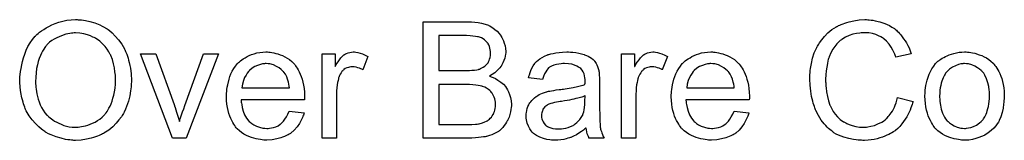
# Model space of a CAD drawing. Extents: x -1.7 to 9, y -2.8 to 5.2.
# Tile 196 of 227: x 6.2764 to 6.9509, y 2.2984 to 2.3813. Entities that reach past the tile are written whole.
import ezdxf

# ---------------------------------------------------------------- set-up
doc = ezdxf.new("R2010")
doc.units = 0
doc.layers.add('qfn32-50-23-b_document', color=1, linetype='CONTINUOUS')

msp = doc.modelspace()

# ---------------------------------------------------------------- linework, layer by layer
at = {"layer": 'qfn32-50-23-b_document', "color": 1}
for points in [[(6.316528, 2.381144), (6.317569, 2.381144), (6.31861, 2.381028), (6.319999, 2.380797), (6.321387, 2.380566), (6.324395, 2.379987), (6.327866, 2.379061), (6.331222, 2.377673), (6.332957, 2.376863), (6.334693, 2.375938), (6.334808, 2.375822), (6.33504, 2.375706), (6.335503, 2.375359), (6.336197, 2.375012), (6.336891, 2.374434), (6.337817, 2.373739), (6.339783, 2.372119), (6.341866, 2.370037), (6.34418, 2.367492), (6.346378, 2.364483), (6.34823, 2.361128), (6.34823, 2.361012), (6.348461, 2.360665), (6.348692, 2.360202), (6.348924, 2.359508), (6.349387, 2.358583), (6.349734, 2.357541), (6.350197, 2.356269), (6.350659, 2.35488), (6.351006, 2.353376), (6.351469, 2.351756), (6.351932, 2.349905), (6.352279, 2.348054), (6.352742, 2.344004), (6.352973, 2.339608), (6.352973, 2.339492), (6.352973, 2.339029), (6.352973, 2.338451), (6.352858, 2.337525), (6.352858, 2.336484), (6.352742, 2.335211), (6.352511, 2.333823), (6.352395, 2.332319), (6.351816, 2.328963), (6.350891, 2.325261), (6.349618, 2.321559), (6.348924, 2.319707), (6.347998, 2.317856), (6.347998, 2.31774), (6.347767, 2.317393), (6.347535, 2.316931), (6.347073, 2.316236), (6.34661, 2.315427), (6.346031, 2.314617), (6.344412, 2.312418), (6.342445, 2.310104), (6.340131, 2.307675), (6.337354, 2.305361), (6.334114, 2.303278), (6.333998, 2.303278), (6.333767, 2.303047), (6.333189, 2.302815), (6.332494, 2.302468), (6.331685, 2.302121), (6.330759, 2.301774), (6.329602, 2.301311), (6.328329, 2.300848), (6.326941, 2.300385), (6.325437, 2.299923), (6.322081, 2.299229), (6.318495, 2.29865), (6.314677, 2.298419), (6.31352, 2.298419), (6.312825, 2.298534), (6.311784, 2.298534), (6.310627, 2.298766), (6.309354, 2.298881), (6.30785, 2.299113), (6.304726, 2.299807), (6.301371, 2.300733), (6.2979, 2.302121), (6.296165, 2.302931), (6.294429, 2.303856), (6.294313, 2.303972), (6.294082, 2.304088), (6.293619, 2.304435), (6.292925, 2.304898), (6.292231, 2.305361), (6.291421, 2.306055), (6.289454, 2.30779), (6.287256, 2.309873), (6.284942, 2.312418), (6.282859, 2.315311), (6.280892, 2.318666), (6.280892, 2.318782), (6.280661, 2.319129), (6.280429, 2.319592), (6.280198, 2.320286), (6.279851, 2.321211), (6.279504, 2.322253), (6.279041, 2.32341), (6.278694, 2.324682), (6.278231, 2.326187), (6.277768, 2.327691), (6.277074, 2.331162), (6.276611, 2.334748), (6.27638, 2.338682), (6.27638, 2.338798), (6.27638, 2.338914), (6.27638, 2.339608), (6.276496, 2.340649), (6.276496, 2.342037), (6.276727, 2.343657), (6.276958, 2.345624), (6.277306, 2.347823), (6.277768, 2.350137), (6.278231, 2.352566), (6.278925, 2.355112), (6.279851, 2.357657), (6.280892, 2.360318), (6.282049, 2.362863), (6.283553, 2.365409), (6.285173, 2.367723), (6.287024, 2.369921), (6.28714, 2.370037), (6.287487, 2.370384), (6.288181, 2.370963), (6.288991, 2.371657), (6.290033, 2.372582), (6.291305, 2.373508), (6.292809, 2.374549), (6.294545, 2.37559), (6.296396, 2.376632), (6.298479, 2.377673), (6.300793, 2.378599), (6.303222, 2.379524), (6.305883, 2.380218), (6.30866, 2.380797), (6.311553, 2.381144), (6.314677, 2.38126), (6.315718, 2.38126), (6.316528, 2.381144)], [(6.85731, 2.381144), (6.858351, 2.381028), (6.859624, 2.380913), (6.860896, 2.380797), (6.8624, 2.38045), (6.865524, 2.379756), (6.868995, 2.378715), (6.870731, 2.37802), (6.872351, 2.37721), (6.87397, 2.376169), (6.87559, 2.375128), (6.875706, 2.375012), (6.875937, 2.374896), (6.8764, 2.374549), (6.876979, 2.373971), (6.877557, 2.373392), (6.878367, 2.372582), (6.879177, 2.371657), (6.880102, 2.370731), (6.881028, 2.369574), (6.881954, 2.368186), (6.882995, 2.366797), (6.883921, 2.365293), (6.88473, 2.363558), (6.885656, 2.361822), (6.88635, 2.359971), (6.887044, 2.357889), (6.876632, 2.355459), (6.876632, 2.355575), (6.876516, 2.355806), (6.876284, 2.356269), (6.876053, 2.356847), (6.875822, 2.357541), (6.875475, 2.358467), (6.874549, 2.360318), (6.873392, 2.362401), (6.872003, 2.364483), (6.870268, 2.36645), (6.868417, 2.368186), (6.868185, 2.368417), (6.867491, 2.36888), (6.866334, 2.369459), (6.86483, 2.370268), (6.862863, 2.370963), (6.860665, 2.371657), (6.858004, 2.37212), (6.855111, 2.372235), (6.854186, 2.372235), (6.853607, 2.37212), (6.852797, 2.37212), (6.851872, 2.372004), (6.849673, 2.371657), (6.847244, 2.371194), (6.844698, 2.370384), (6.842037, 2.369227), (6.839608, 2.367723), (6.839492, 2.367723), (6.839376, 2.367492), (6.838566, 2.366913), (6.837525, 2.365988), (6.836252, 2.364599), (6.834748, 2.362864), (6.83336, 2.360897), (6.832087, 2.358467), (6.83093, 2.355806), (6.83093, 2.35569), (6.830814, 2.355459), (6.830699, 2.355112), (6.830583, 2.354533), (6.830351, 2.353839), (6.83012, 2.353029), (6.829773, 2.351062), (6.82931, 2.348748), (6.828847, 2.346203), (6.828616, 2.343426), (6.8285, 2.340418), (6.8285, 2.340302), (6.8285, 2.339955), (6.8285, 2.339376), (6.8285, 2.338682), (6.828616, 2.337872), (6.828616, 2.336831), (6.828732, 2.335674), (6.828847, 2.334401), (6.829194, 2.331625), (6.829773, 2.328616), (6.830467, 2.325608), (6.831393, 2.3226), (6.831393, 2.322484), (6.831508, 2.322253), (6.83174, 2.321906), (6.831971, 2.321327), (6.832666, 2.319939), (6.833707, 2.318319), (6.83498, 2.316468), (6.836599, 2.314501), (6.83845, 2.312765), (6.840649, 2.311146), (6.840765, 2.311146), (6.840996, 2.31103), (6.841343, 2.310799), (6.841806, 2.310567), (6.842384, 2.310336), (6.843078, 2.309989), (6.844698, 2.309294), (6.846781, 2.3086), (6.849095, 2.308022), (6.85164, 2.307559), (6.854301, 2.307443), (6.855111, 2.307443), (6.855806, 2.307559), (6.856615, 2.307559), (6.857425, 2.307675), (6.859508, 2.308137), (6.861938, 2.308716), (6.864367, 2.309642), (6.866913, 2.310914), (6.868185, 2.311608), (6.869342, 2.312534), (6.869458, 2.31265), (6.869574, 2.312765), (6.869921, 2.313113), (6.870384, 2.31346), (6.870846, 2.314038), (6.871425, 2.314732), (6.872119, 2.315427), (6.872698, 2.316352), (6.873392, 2.317394), (6.874202, 2.31855), (6.874896, 2.319707), (6.87559, 2.321096), (6.876169, 2.3226), (6.876747, 2.32422), (6.877326, 2.325955), (6.877788, 2.327807), (6.888433, 2.325145), (6.888433, 2.32503), (6.888317, 2.324567), (6.888086, 2.323873), (6.887739, 2.322947), (6.887392, 2.321906), (6.886929, 2.320633), (6.88635, 2.319245), (6.885656, 2.317741), (6.884036, 2.314501), (6.881954, 2.311261), (6.880681, 2.309642), (6.879408, 2.308022), (6.87802, 2.306633), (6.8764, 2.305245), (6.876284, 2.305129), (6.876053, 2.304898), (6.875475, 2.304666), (6.874896, 2.304204), (6.87397, 2.303625), (6.873045, 2.303047), (6.871772, 2.302468), (6.870499, 2.30189), (6.868995, 2.301195), (6.867376, 2.300617), (6.86564, 2.300039), (6.863789, 2.29946), (6.861822, 2.298997), (6.859739, 2.298766), (6.857541, 2.298534), (6.855227, 2.298419), (6.853954, 2.298419), (6.853029, 2.298534), (6.851987, 2.298534), (6.850715, 2.29865), (6.849326, 2.298881), (6.847707, 2.299113), (6.844351, 2.299691), (6.84088, 2.300617), (6.837409, 2.30189), (6.835789, 2.3027), (6.83417, 2.303625), (6.834054, 2.303741), (6.833823, 2.303857), (6.83336, 2.304204), (6.832897, 2.304666), (6.832203, 2.305129), (6.831393, 2.305823), (6.830467, 2.306633), (6.829542, 2.307559), (6.828616, 2.3086), (6.827575, 2.309642), (6.825492, 2.312303), (6.823525, 2.315427), (6.82179, 2.318898), (6.82179, 2.319013), (6.821558, 2.31936), (6.821443, 2.319939), (6.821096, 2.320633), (6.820864, 2.321559), (6.820517, 2.322716), (6.820054, 2.323988), (6.819707, 2.325377), (6.81936, 2.326881), (6.818897, 2.328616), (6.818319, 2.332203), (6.817856, 2.336253), (6.817624, 2.340418), (6.817624, 2.340534), (6.817624, 2.340996), (6.817624, 2.341691), (6.81774, 2.3425), (6.81774, 2.343657), (6.817856, 2.344814), (6.817972, 2.346318), (6.818203, 2.347823), (6.818782, 2.351178), (6.819591, 2.35488), (6.820748, 2.358583), (6.822368, 2.362169), (6.822484, 2.362285), (6.8226, 2.362632), (6.822831, 2.363095), (6.823294, 2.363673), (6.823757, 2.364483), (6.824335, 2.365409), (6.825839, 2.367492), (6.827806, 2.369806), (6.83012, 2.37212), (6.832781, 2.374434), (6.835905, 2.376401), (6.836021, 2.376516), (6.836368, 2.376632), (6.836831, 2.376863), (6.837409, 2.37721), (6.838335, 2.377557), (6.83926, 2.377905), (6.840417, 2.378367), (6.84169, 2.37883), (6.843078, 2.379293), (6.844583, 2.379756), (6.847822, 2.38045), (6.851525, 2.381028), (6.855343, 2.38126), (6.8565, 2.38126), (6.85731, 2.381144)], [(6.585068, 2.379756), (6.585993, 2.379756), (6.588076, 2.379524), (6.59039, 2.379293), (6.592819, 2.37883), (6.595249, 2.378252), (6.597447, 2.377442), (6.597563, 2.377442), (6.597679, 2.377326), (6.598373, 2.376979), (6.599414, 2.376401), (6.600571, 2.375591), (6.60196, 2.374549), (6.603464, 2.373277), (6.604852, 2.371657), (6.606125, 2.369921), (6.606241, 2.36969), (6.606588, 2.368996), (6.607166, 2.36807), (6.607745, 2.366682), (6.608323, 2.365062), (6.608902, 2.363326), (6.609249, 2.36136), (6.609364, 2.359393), (6.609364, 2.359161), (6.609364, 2.358583), (6.609249, 2.357541), (6.609017, 2.356269), (6.60867, 2.354765), (6.608092, 2.353145), (6.607398, 2.351525), (6.606472, 2.349789), (6.606356, 2.349558), (6.606009, 2.349095), (6.605315, 2.34817), (6.604389, 2.347244), (6.603232, 2.346087), (6.601844, 2.344814), (6.600109, 2.343657), (6.598142, 2.3425), (6.598257, 2.3425), (6.598489, 2.342385), (6.598836, 2.342269), (6.599299, 2.342038), (6.600687, 2.341575), (6.602307, 2.340765), (6.604042, 2.339724), (6.606009, 2.338451), (6.607745, 2.336947), (6.609364, 2.335096), (6.60948, 2.334864), (6.609943, 2.33417), (6.610637, 2.333129), (6.611331, 2.33174), (6.612026, 2.329889), (6.61272, 2.327922), (6.613183, 2.325608), (6.613298, 2.323063), (6.613298, 2.322947), (6.613298, 2.322831), (6.613298, 2.322137), (6.613183, 2.32098), (6.612951, 2.319592), (6.61272, 2.317972), (6.612257, 2.316236), (6.611678, 2.314385), (6.610869, 2.312534), (6.610753, 2.312303), (6.610406, 2.311724), (6.609943, 2.310914), (6.609249, 2.309757), (6.608323, 2.3086), (6.607398, 2.307328), (6.606241, 2.306055), (6.604968, 2.305014), (6.604852, 2.304898), (6.604389, 2.304551), (6.603579, 2.304088), (6.602538, 2.303625), (6.601266, 2.302931), (6.599761, 2.302237), (6.598142, 2.301658), (6.596175, 2.30108), (6.595943, 2.30108), (6.595249, 2.300848), (6.594092, 2.300733), (6.592588, 2.300501), (6.590737, 2.30027), (6.588538, 2.300039), (6.586109, 2.299923), (6.583332, 2.299807), (6.552787, 2.299807), (6.552787, 2.379872), (6.584258, 2.379872), (6.585068, 2.379756)], [(6.314677, 2.372119), (6.313635, 2.372119), (6.312825, 2.372004), (6.311784, 2.371888), (6.310743, 2.371657), (6.30947, 2.371425), (6.308082, 2.371194), (6.305074, 2.370268), (6.303454, 2.369574), (6.301834, 2.36888), (6.300098, 2.367954), (6.298479, 2.366913), (6.296859, 2.365756), (6.295355, 2.364368), (6.295239, 2.364252), (6.295008, 2.364021), (6.29466, 2.363558), (6.294082, 2.362863), (6.293503, 2.362054), (6.292809, 2.361012), (6.292115, 2.35974), (6.291305, 2.358235), (6.290611, 2.356616), (6.289801, 2.354649), (6.289107, 2.352566), (6.288528, 2.350252), (6.28795, 2.347707), (6.287603, 2.344814), (6.287371, 2.341806), (6.287256, 2.338566), (6.287256, 2.338451), (6.287256, 2.337988), (6.287256, 2.337178), (6.287371, 2.336137), (6.287487, 2.33498), (6.287718, 2.333591), (6.28795, 2.331972), (6.288181, 2.330352), (6.289107, 2.326649), (6.289801, 2.324798), (6.290495, 2.322831), (6.291421, 2.32098), (6.292462, 2.319129), (6.293619, 2.317393), (6.295008, 2.315774), (6.295123, 2.315658), (6.295355, 2.315427), (6.295818, 2.314964), (6.296396, 2.314501), (6.297206, 2.313807), (6.298132, 2.313113), (6.299173, 2.312418), (6.30033, 2.311608), (6.301718, 2.310798), (6.303222, 2.310104), (6.304842, 2.30941), (6.306578, 2.308716), (6.308429, 2.308253), (6.31028, 2.30779), (6.312363, 2.307559), (6.314561, 2.307443), (6.315139, 2.307443), (6.315718, 2.307559), (6.316528, 2.307559), (6.317569, 2.307675), (6.318726, 2.307906), (6.320114, 2.308137), (6.321503, 2.308485), (6.323123, 2.308947), (6.324627, 2.309526), (6.326362, 2.310104), (6.327982, 2.310914), (6.329602, 2.311956), (6.331222, 2.312997), (6.332842, 2.314269), (6.334346, 2.315774), (6.334461, 2.315889), (6.334693, 2.316121), (6.33504, 2.316699), (6.335618, 2.317393), (6.336197, 2.318203), (6.336775, 2.319245), (6.33747, 2.320517), (6.338279, 2.321906), (6.338974, 2.323526), (6.339668, 2.325377), (6.340246, 2.327344), (6.34094, 2.329426), (6.341403, 2.33174), (6.34175, 2.334286), (6.341982, 2.336947), (6.342097, 2.339724), (6.342097, 2.339839), (6.342097, 2.340186), (6.342097, 2.340649), (6.342097, 2.341343), (6.341982, 2.342153), (6.341982, 2.343195), (6.341866, 2.344236), (6.341635, 2.345508), (6.341288, 2.34817), (6.340709, 2.350946), (6.339899, 2.353955), (6.338742, 2.356731), (6.338742, 2.356847), (6.338627, 2.357079), (6.338395, 2.357426), (6.338164, 2.357888), (6.337354, 2.359277), (6.336312, 2.360897), (6.334924, 2.362748), (6.333189, 2.364599), (6.331222, 2.36645), (6.329023, 2.36807), (6.328908, 2.36807), (6.328792, 2.368301), (6.328445, 2.368417), (6.327866, 2.368764), (6.327288, 2.368996), (6.326594, 2.369343), (6.324858, 2.370153), (6.322776, 2.370847), (6.320346, 2.371541), (6.317569, 2.372004), (6.314677, 2.372119)], [(6.582406, 2.370384), (6.563432, 2.370384), (6.563432, 2.346318), (6.583101, 2.346318), (6.584605, 2.346434), (6.586225, 2.34655), (6.587844, 2.346666), (6.589464, 2.346897), (6.590737, 2.347128), (6.590968, 2.347244), (6.591431, 2.34736), (6.592125, 2.347707), (6.593051, 2.34817), (6.593976, 2.348633), (6.595018, 2.349327), (6.596059, 2.350252), (6.596869, 2.351178), (6.596985, 2.351294), (6.597216, 2.351641), (6.597563, 2.352335), (6.59791, 2.353145), (6.598257, 2.35407), (6.598604, 2.355227), (6.598836, 2.356616), (6.598952, 2.35812), (6.598952, 2.358351), (6.598952, 2.358814), (6.598836, 2.359508), (6.59872, 2.360434), (6.598489, 2.361591), (6.598142, 2.362748), (6.597679, 2.363905), (6.596985, 2.365062), (6.596869, 2.365178), (6.596637, 2.365525), (6.596175, 2.366103), (6.595596, 2.366682), (6.594786, 2.367376), (6.593861, 2.36807), (6.592704, 2.368764), (6.591431, 2.369227), (6.591315, 2.369227), (6.590737, 2.369459), (6.589927, 2.369574), (6.588654, 2.369806), (6.586919, 2.370037), (6.584952, 2.370153), (6.582406, 2.370384)], [(6.39046, 2.299807), (6.381088, 2.299807), (6.359221, 2.357888), (6.369634, 2.357888), (6.38213, 2.323063), (6.38213, 2.322947), (6.382245, 2.322831), (6.382361, 2.322484), (6.382477, 2.322137), (6.382824, 2.32098), (6.383287, 2.319476), (6.383865, 2.31774), (6.384559, 2.315774), (6.385138, 2.313575), (6.385832, 2.311377), (6.385948, 2.311608), (6.386064, 2.312187), (6.386411, 2.313113), (6.386758, 2.314501), (6.387336, 2.316005), (6.387915, 2.317972), (6.388725, 2.320055), (6.389534, 2.322369), (6.402377, 2.357888), (6.412559, 2.357888), (6.39046, 2.299807)], [(6.447037, 2.359045), (6.447963, 2.35893), (6.44912, 2.358698), (6.450393, 2.358467), (6.451897, 2.35812), (6.453285, 2.357773), (6.454905, 2.357194), (6.456409, 2.356616), (6.458029, 2.355806), (6.459649, 2.35488), (6.461269, 2.353839), (6.462773, 2.352566), (6.464161, 2.351178), (6.464277, 2.351062), (6.464508, 2.350831), (6.464855, 2.350368), (6.465318, 2.349674), (6.465896, 2.348864), (6.466475, 2.347938), (6.467169, 2.346781), (6.467863, 2.345393), (6.468558, 2.343889), (6.469252, 2.342269), (6.46983, 2.340418), (6.470409, 2.338451), (6.470872, 2.336253), (6.471219, 2.333939), (6.47145, 2.331509), (6.471566, 2.328848), (6.471566, 2.328732), (6.471566, 2.328269), (6.471566, 2.327459), (6.47145, 2.326302), (6.428063, 2.326302), (6.428063, 2.326187), (6.428063, 2.32584), (6.428178, 2.325377), (6.428178, 2.324682), (6.428294, 2.323873), (6.428525, 2.322947), (6.428873, 2.320864), (6.429567, 2.31855), (6.430492, 2.316005), (6.431765, 2.313691), (6.433385, 2.311608), (6.433501, 2.311608), (6.433616, 2.311377), (6.43431, 2.310798), (6.435352, 2.309989), (6.43674, 2.309179), (6.438591, 2.308253), (6.440674, 2.307443), (6.442988, 2.306865), (6.444261, 2.306749), (6.445649, 2.306633), (6.446575, 2.306633), (6.447616, 2.306749), (6.448889, 2.30698), (6.450277, 2.307327), (6.451897, 2.30779), (6.453401, 2.308485), (6.454905, 2.30941), (6.455021, 2.309526), (6.455599, 2.309989), (6.456293, 2.310683), (6.457103, 2.311608), (6.458029, 2.312881), (6.45907, 2.314501), (6.460111, 2.316352), (6.461037, 2.31855), (6.471219, 2.317278), (6.471219, 2.317162), (6.471103, 2.316931), (6.470987, 2.316468), (6.470756, 2.315774), (6.470409, 2.315079), (6.470062, 2.314154), (6.469136, 2.312187), (6.467979, 2.309989), (6.466359, 2.307675), (6.464508, 2.305476), (6.462194, 2.303394), (6.462078, 2.303394), (6.461847, 2.303162), (6.4615, 2.302931), (6.461037, 2.302584), (6.460343, 2.302237), (6.459649, 2.30189), (6.458723, 2.301427), (6.457682, 2.300964), (6.456525, 2.300501), (6.455368, 2.300038), (6.452475, 2.299344), (6.449236, 2.298766), (6.445649, 2.298534), (6.444376, 2.298534), (6.443566, 2.29865), (6.442525, 2.298766), (6.441252, 2.298997), (6.439864, 2.299229), (6.43836, 2.29946), (6.43512, 2.300385), (6.433385, 2.30108), (6.431765, 2.301774), (6.430029, 2.3027), (6.42841, 2.303741), (6.426906, 2.304898), (6.425401, 2.306286), (6.425286, 2.306402), (6.425054, 2.306633), (6.424707, 2.307096), (6.424244, 2.30779), (6.423666, 2.3086), (6.423087, 2.309526), (6.422393, 2.310683), (6.421699, 2.311956), (6.421005, 2.31346), (6.420311, 2.315079), (6.419732, 2.316931), (6.419154, 2.318898), (6.418691, 2.32098), (6.418344, 2.323294), (6.418112, 2.325724), (6.417997, 2.328269), (6.417997, 2.328385), (6.417997, 2.328963), (6.417997, 2.329658), (6.418112, 2.330699), (6.418228, 2.331972), (6.418344, 2.33336), (6.418575, 2.33498), (6.418922, 2.3366), (6.419848, 2.340302), (6.420426, 2.342153), (6.421121, 2.34412), (6.422046, 2.345971), (6.423087, 2.347707), (6.424244, 2.349442), (6.425517, 2.351062), (6.425633, 2.351178), (6.425864, 2.351409), (6.426327, 2.351756), (6.426906, 2.352335), (6.4276, 2.352913), (6.428525, 2.353608), (6.429567, 2.354417), (6.430839, 2.355112), (6.432112, 2.355921), (6.433616, 2.356616), (6.435236, 2.35731), (6.436971, 2.357888), (6.438823, 2.358467), (6.44079, 2.358814), (6.442872, 2.359045), (6.44507, 2.359161), (6.446227, 2.359161), (6.447037, 2.359045)], [(6.506739, 2.359045), (6.508011, 2.358814), (6.509515, 2.358351), (6.511135, 2.357773), (6.512986, 2.356963), (6.514953, 2.355921), (6.511367, 2.346897), (6.511251, 2.347013), (6.510788, 2.347244), (6.510094, 2.347591), (6.509168, 2.347938), (6.508127, 2.348285), (6.506854, 2.348632), (6.505582, 2.348864), (6.504309, 2.348979), (6.50373, 2.348979), (6.503152, 2.348864), (6.502342, 2.348748), (6.501532, 2.348517), (6.500491, 2.34817), (6.499449, 2.347707), (6.498524, 2.347013), (6.498408, 2.346897), (6.498061, 2.346666), (6.497714, 2.346203), (6.497136, 2.345624), (6.496557, 2.344814), (6.495979, 2.343889), (6.4954, 2.342847), (6.494937, 2.341575), (6.494822, 2.341343), (6.494706, 2.340649), (6.494474, 2.339608), (6.494127, 2.338219), (6.49378, 2.336484), (6.493549, 2.334517), (6.493433, 2.332434), (6.493317, 2.33012), (6.493317, 2.299807), (6.483483, 2.299807), (6.483483, 2.357888), (6.492392, 2.357888), (6.492392, 2.349095), (6.492507, 2.349211), (6.49297, 2.350021), (6.493549, 2.351062), (6.494474, 2.352335), (6.4954, 2.353608), (6.496441, 2.354996), (6.497483, 2.356153), (6.498524, 2.357079), (6.49864, 2.357194), (6.498987, 2.357426), (6.499681, 2.357773), (6.500375, 2.35812), (6.501301, 2.358467), (6.502458, 2.358814), (6.503615, 2.359045), (6.504887, 2.359161), (6.505697, 2.359161), (6.506739, 2.359045)], [(6.653678, 2.359046), (6.655413, 2.35893), (6.65738, 2.358698), (6.659347, 2.358351), (6.661314, 2.357889), (6.663165, 2.35731), (6.663396, 2.357194), (6.663975, 2.356963), (6.664785, 2.356616), (6.665826, 2.356153), (6.666983, 2.355459), (6.66814, 2.354765), (6.669181, 2.353839), (6.670107, 2.352913), (6.670223, 2.352798), (6.670454, 2.352451), (6.670801, 2.351872), (6.671264, 2.351178), (6.671842, 2.350137), (6.672305, 2.349095), (6.672768, 2.347823), (6.673115, 2.346318), (6.673115, 2.346203), (6.673231, 2.345856), (6.673347, 2.345162), (6.673462, 2.344236), (6.673462, 2.342963), (6.673578, 2.341459), (6.673694, 2.339492), (6.673694, 2.337294), (6.673694, 2.324104), (6.673694, 2.323988), (6.673694, 2.323526), (6.673694, 2.322831), (6.673694, 2.321906), (6.673694, 2.320865), (6.673694, 2.319592), (6.673809, 2.316815), (6.673809, 2.313923), (6.673925, 2.31103), (6.674041, 2.309757), (6.674041, 2.3086), (6.674157, 2.307559), (6.674272, 2.306749), (6.674272, 2.306633), (6.674388, 2.306171), (6.674504, 2.305476), (6.674851, 2.304551), (6.675082, 2.30351), (6.675545, 2.302352), (6.676123, 2.30108), (6.676702, 2.299807), (6.666405, 2.299807), (6.666289, 2.299923), (6.666173, 2.300386), (6.665942, 2.300964), (6.665595, 2.30189), (6.665248, 2.302931), (6.665016, 2.304204), (6.664785, 2.305592), (6.664553, 2.307096), (6.664438, 2.307096), (6.664322, 2.306865), (6.663628, 2.306286), (6.662587, 2.305476), (6.661198, 2.304435), (6.659463, 2.303394), (6.657727, 2.302237), (6.655876, 2.301195), (6.653909, 2.300386), (6.653678, 2.30027), (6.652983, 2.300154), (6.651942, 2.299807), (6.650669, 2.29946), (6.64905, 2.299113), (6.647198, 2.298881), (6.645116, 2.29865), (6.643033, 2.298534), (6.642108, 2.298534), (6.641413, 2.29865), (6.640604, 2.29865), (6.639678, 2.298766), (6.637595, 2.299113), (6.635281, 2.299691), (6.632736, 2.300501), (6.630422, 2.301658), (6.628339, 2.303162), (6.628108, 2.303394), (6.627529, 2.303972), (6.62672, 2.305014), (6.625794, 2.306402), (6.624868, 2.308137), (6.624058, 2.310104), (6.62348, 2.312534), (6.623364, 2.313691), (6.623248, 2.315079), (6.623248, 2.315311), (6.623248, 2.315774), (6.623364, 2.316584), (6.62348, 2.317625), (6.623711, 2.318898), (6.624058, 2.32017), (6.624521, 2.321559), (6.6251, 2.322831), (6.625215, 2.322947), (6.625447, 2.32341), (6.62591, 2.324104), (6.626488, 2.324914), (6.627182, 2.32584), (6.628108, 2.326765), (6.629033, 2.327691), (6.63019, 2.328501), (6.630306, 2.328616), (6.630769, 2.328848), (6.631347, 2.329311), (6.632273, 2.329773), (6.633314, 2.330236), (6.634587, 2.330815), (6.63586, 2.331278), (6.637364, 2.33174), (6.63748, 2.33174), (6.637942, 2.331856), (6.638637, 2.332087), (6.639562, 2.332203), (6.640719, 2.332434), (6.642223, 2.332666), (6.643959, 2.333013), (6.646041, 2.333244), (6.646157, 2.333244), (6.64662, 2.33336), (6.647198, 2.33336), (6.648008, 2.333476), (6.648934, 2.333591), (6.650091, 2.333823), (6.651364, 2.333939), (6.652752, 2.33417), (6.655529, 2.334749), (6.658537, 2.335327), (6.661198, 2.336021), (6.662471, 2.336368), (6.663628, 2.336715), (6.663628, 2.336831), (6.663628, 2.337062), (6.663743, 2.337757), (6.663743, 2.338567), (6.663743, 2.339029), (6.663743, 2.339261), (6.663743, 2.339376), (6.663743, 2.339492), (6.663743, 2.340186), (6.663628, 2.341343), (6.663396, 2.342616), (6.663049, 2.344005), (6.662471, 2.345393), (6.661777, 2.346666), (6.660851, 2.347707), (6.660735, 2.347823), (6.660157, 2.348285), (6.659231, 2.348748), (6.658074, 2.349442), (6.656454, 2.350021), (6.654603, 2.350599), (6.652289, 2.350947), (6.649628, 2.351062), (6.648471, 2.351062), (6.647314, 2.350947), (6.645694, 2.350715), (6.644074, 2.350484), (6.642339, 2.350021), (6.640719, 2.349442), (6.639331, 2.348633), (6.639215, 2.348517), (6.638752, 2.34817), (6.638174, 2.347591), (6.63748, 2.346666), (6.636785, 2.345509), (6.635975, 2.344005), (6.635281, 2.342153), (6.634587, 2.340071), (6.624984, 2.341343), (6.624984, 2.341459), (6.6251, 2.341575), (6.6251, 2.341922), (6.625215, 2.342385), (6.625562, 2.343426), (6.626025, 2.34493), (6.626604, 2.346434), (6.627298, 2.348054), (6.628224, 2.349674), (6.629265, 2.351178), (6.629381, 2.351294), (6.629843, 2.351756), (6.630538, 2.352451), (6.631463, 2.353376), (6.632736, 2.354302), (6.63424, 2.355227), (6.635975, 2.356269), (6.637942, 2.357079), (6.638058, 2.357079), (6.638174, 2.357194), (6.638521, 2.35731), (6.638984, 2.357426), (6.640141, 2.357773), (6.641761, 2.35812), (6.643612, 2.358467), (6.645926, 2.358814), (6.648355, 2.359046), (6.651132, 2.359161), (6.652405, 2.359161), (6.653678, 2.359046)], [(6.71199, 2.359046), (6.713263, 2.358814), (6.714767, 2.358351), (6.716387, 2.357773), (6.718238, 2.356963), (6.720205, 2.355922), (6.716618, 2.346897), (6.716503, 2.347013), (6.71604, 2.347244), (6.715346, 2.347591), (6.71442, 2.347938), (6.713379, 2.348285), (6.712106, 2.348633), (6.710833, 2.348864), (6.709561, 2.34898), (6.708982, 2.34898), (6.708404, 2.348864), (6.707594, 2.348748), (6.706784, 2.348517), (6.705743, 2.34817), (6.704701, 2.347707), (6.703776, 2.347013), (6.70366, 2.346897), (6.703313, 2.346666), (6.702966, 2.346203), (6.702387, 2.345624), (6.701809, 2.344814), (6.70123, 2.343889), (6.700652, 2.342847), (6.700189, 2.341575), (6.700073, 2.341343), (6.699958, 2.340649), (6.699726, 2.339608), (6.699379, 2.33822), (6.699032, 2.336484), (6.698801, 2.334517), (6.698685, 2.332434), (6.698569, 2.33012), (6.698569, 2.299807), (6.688735, 2.299807), (6.688735, 2.357889), (6.697644, 2.357889), (6.697644, 2.349095), (6.697759, 2.349211), (6.698222, 2.350021), (6.698801, 2.351062), (6.699726, 2.352335), (6.700652, 2.353608), (6.701693, 2.354996), (6.702734, 2.356153), (6.703776, 2.357079), (6.703891, 2.357194), (6.704239, 2.357426), (6.704933, 2.357773), (6.705627, 2.35812), (6.706552, 2.358467), (6.707709, 2.358814), (6.708867, 2.359046), (6.710139, 2.359161), (6.710949, 2.359161), (6.71199, 2.359046)], [(6.751791, 2.359046), (6.752717, 2.35893), (6.753874, 2.358698), (6.755146, 2.358467), (6.756651, 2.35812), (6.758039, 2.357773), (6.759659, 2.357194), (6.761163, 2.356616), (6.762783, 2.355806), (6.764403, 2.35488), (6.766022, 2.353839), (6.767526, 2.352566), (6.768915, 2.351178), (6.76903, 2.351062), (6.769262, 2.350831), (6.769609, 2.350368), (6.770072, 2.349674), (6.77065, 2.348864), (6.771229, 2.347938), (6.771923, 2.346781), (6.772617, 2.345393), (6.773311, 2.343889), (6.774006, 2.342269), (6.774584, 2.340418), (6.775163, 2.338451), (6.775625, 2.336253), (6.775972, 2.333939), (6.776204, 2.331509), (6.77632, 2.328848), (6.77632, 2.328732), (6.77632, 2.328269), (6.77632, 2.327459), (6.776204, 2.326302), (6.732816, 2.326302), (6.732816, 2.326187), (6.732816, 2.32584), (6.732932, 2.325377), (6.732932, 2.324683), (6.733048, 2.323873), (6.733279, 2.322947), (6.733626, 2.320865), (6.73432, 2.31855), (6.735246, 2.316005), (6.736519, 2.313691), (6.738139, 2.311608), (6.738254, 2.311608), (6.73837, 2.311377), (6.739064, 2.310799), (6.740105, 2.309989), (6.741494, 2.309179), (6.743345, 2.308253), (6.745428, 2.307443), (6.747742, 2.306865), (6.749014, 2.306749), (6.750403, 2.306633), (6.751328, 2.306633), (6.75237, 2.306749), (6.753642, 2.306981), (6.755031, 2.307328), (6.756651, 2.30779), (6.758155, 2.308485), (6.759659, 2.30941), (6.759775, 2.309526), (6.760353, 2.309989), (6.761047, 2.310683), (6.761857, 2.311608), (6.762783, 2.312881), (6.763824, 2.314501), (6.764865, 2.316352), (6.765791, 2.31855), (6.775972, 2.317278), (6.775972, 2.317162), (6.775857, 2.316931), (6.775741, 2.316468), (6.77551, 2.315774), (6.775163, 2.315079), (6.774815, 2.314154), (6.77389, 2.312187), (6.772733, 2.309989), (6.771113, 2.307675), (6.769262, 2.305476), (6.766948, 2.303394), (6.766832, 2.303394), (6.766601, 2.303162), (6.766254, 2.302931), (6.765791, 2.302584), (6.765097, 2.302237), (6.764403, 2.30189), (6.763477, 2.301427), (6.762436, 2.300964), (6.761279, 2.300501), (6.760122, 2.300039), (6.757229, 2.299344), (6.753989, 2.298766), (6.750403, 2.298534), (6.74913, 2.298534), (6.74832, 2.29865), (6.747279, 2.298766), (6.746006, 2.298997), (6.744618, 2.299229), (6.743114, 2.29946), (6.739874, 2.300386), (6.738139, 2.30108), (6.736519, 2.301774), (6.734783, 2.3027), (6.733163, 2.303741), (6.731659, 2.304898), (6.730155, 2.306286), (6.73004, 2.306402), (6.729808, 2.306633), (6.729461, 2.307096), (6.728998, 2.30779), (6.72842, 2.3086), (6.727841, 2.309526), (6.727147, 2.310683), (6.726453, 2.311956), (6.725759, 2.31346), (6.725065, 2.315079), (6.724486, 2.316931), (6.723908, 2.318898), (6.723445, 2.32098), (6.723098, 2.323294), (6.722866, 2.325724), (6.722751, 2.328269), (6.722751, 2.328385), (6.722751, 2.328963), (6.722751, 2.329658), (6.722866, 2.330699), (6.722982, 2.331972), (6.723098, 2.33336), (6.723329, 2.33498), (6.723676, 2.3366), (6.724602, 2.340302), (6.72518, 2.342153), (6.725874, 2.34412), (6.7268, 2.345971), (6.727841, 2.347707), (6.728998, 2.349442), (6.730271, 2.351062), (6.730387, 2.351178), (6.730618, 2.351409), (6.731081, 2.351756), (6.731659, 2.352335), (6.732354, 2.352913), (6.733279, 2.353608), (6.73432, 2.354418), (6.735593, 2.355112), (6.736866, 2.355922), (6.73837, 2.356616), (6.73999, 2.35731), (6.741725, 2.357889), (6.743577, 2.358467), (6.745543, 2.358814), (6.747626, 2.359046), (6.749824, 2.359161), (6.750981, 2.359161), (6.751791, 2.359046)], [(6.925688, 2.359046), (6.92673, 2.35893), (6.927887, 2.358698), (6.929159, 2.358467), (6.930663, 2.358236), (6.933787, 2.357194), (6.935407, 2.356616), (6.937027, 2.355806), (6.938647, 2.354996), (6.940266, 2.353839), (6.941771, 2.352682), (6.943275, 2.351294), (6.94339, 2.351178), (6.943622, 2.350947), (6.943969, 2.350484), (6.944432, 2.349905), (6.94501, 2.349095), (6.945704, 2.348054), (6.946399, 2.346897), (6.947093, 2.345624), (6.947787, 2.344236), (6.948481, 2.3425), (6.949175, 2.340765), (6.949754, 2.338798), (6.950217, 2.336715), (6.950564, 2.334517), (6.950795, 2.332203), (6.950911, 2.329658), (6.950911, 2.329542), (6.950911, 2.329195), (6.950911, 2.328616), (6.950911, 2.327807), (6.950795, 2.326881), (6.95068, 2.325724), (6.95068, 2.324567), (6.950448, 2.323294), (6.950101, 2.320402), (6.949407, 2.317509), (6.948597, 2.314617), (6.94744, 2.311956), (6.94744, 2.31184), (6.947324, 2.311724), (6.947093, 2.311377), (6.946861, 2.310914), (6.946051, 2.309757), (6.94501, 2.308369), (6.943622, 2.306749), (6.941886, 2.305129), (6.939919, 2.30351), (6.937605, 2.302005), (6.93749, 2.302005), (6.937374, 2.30189), (6.937027, 2.301658), (6.936448, 2.301427), (6.93587, 2.301195), (6.935176, 2.300964), (6.93344, 2.30027), (6.931473, 2.299691), (6.929044, 2.299113), (6.926498, 2.29865), (6.923721, 2.298534), (6.922564, 2.298534), (6.921639, 2.29865), (6.920597, 2.298766), (6.91944, 2.298997), (6.918052, 2.299229), (6.916664, 2.29946), (6.91354, 2.300386), (6.911804, 2.30108), (6.910185, 2.301774), (6.908565, 2.3027), (6.906945, 2.303741), (6.905441, 2.304898), (6.903937, 2.306286), (6.903821, 2.306402), (6.90359, 2.306633), (6.903243, 2.307096), (6.90278, 2.30779), (6.902201, 2.3086), (6.901623, 2.309526), (6.900928, 2.310683), (6.900234, 2.312071), (6.89954, 2.313575), (6.898846, 2.315311), (6.898267, 2.317162), (6.897689, 2.319129), (6.897226, 2.321327), (6.896879, 2.323641), (6.896648, 2.326187), (6.896532, 2.328848), (6.896532, 2.329079), (6.896532, 2.329542), (6.896648, 2.330352), (6.896648, 2.331509), (6.896763, 2.332782), (6.896995, 2.334401), (6.897226, 2.336021), (6.897689, 2.337872), (6.898152, 2.339724), (6.89873, 2.341691), (6.899424, 2.343773), (6.90035, 2.34574), (6.901276, 2.347591), (6.902548, 2.349442), (6.903821, 2.351178), (6.905441, 2.352682), (6.905556, 2.352798), (6.905788, 2.352913), (6.906251, 2.35326), (6.906829, 2.353723), (6.907523, 2.354186), (6.908449, 2.354765), (6.909375, 2.355343), (6.910532, 2.355922), (6.911804, 2.3565), (6.913193, 2.357079), (6.916317, 2.35812), (6.919903, 2.35893), (6.921755, 2.359046), (6.923721, 2.359161), (6.924878, 2.359161), (6.925688, 2.359046)], [(6.445186, 2.351062), (6.444492, 2.351062), (6.444029, 2.350946), (6.442757, 2.350831), (6.441252, 2.350484), (6.439401, 2.349905), (6.437434, 2.349095), (6.435583, 2.347938), (6.433732, 2.346434), (6.433501, 2.346203), (6.433038, 2.345624), (6.432228, 2.344583), (6.431418, 2.343195), (6.430492, 2.341575), (6.429682, 2.339492), (6.428988, 2.337062), (6.428641, 2.334401), (6.461153, 2.334401), (6.461153, 2.334517), (6.461153, 2.334748), (6.461037, 2.335095), (6.461037, 2.335558), (6.460806, 2.336947), (6.460459, 2.338451), (6.45988, 2.340302), (6.459302, 2.342037), (6.458376, 2.343773), (6.457335, 2.345277), (6.457335, 2.345393), (6.457103, 2.345508), (6.456525, 2.346203), (6.455484, 2.347128), (6.454095, 2.34817), (6.45236, 2.349211), (6.450277, 2.350137), (6.447847, 2.350831), (6.446575, 2.350946), (6.445186, 2.351062)], [(6.74994, 2.351062), (6.749246, 2.351062), (6.748783, 2.350947), (6.74751, 2.350831), (6.746006, 2.350484), (6.744155, 2.349905), (6.742188, 2.349095), (6.740337, 2.347938), (6.738486, 2.346434), (6.738254, 2.346203), (6.737792, 2.345624), (6.736982, 2.344583), (6.736172, 2.343195), (6.735246, 2.341575), (6.734436, 2.339492), (6.733742, 2.337062), (6.733395, 2.334401), (6.765907, 2.334401), (6.765907, 2.334517), (6.765907, 2.334749), (6.765791, 2.335096), (6.765791, 2.335558), (6.76556, 2.336947), (6.765212, 2.338451), (6.764634, 2.340302), (6.764055, 2.342038), (6.76313, 2.343773), (6.762088, 2.345277), (6.762088, 2.345393), (6.761857, 2.345509), (6.761279, 2.346203), (6.760237, 2.347128), (6.758849, 2.34817), (6.757113, 2.349211), (6.755031, 2.350137), (6.752601, 2.350831), (6.751328, 2.350947), (6.74994, 2.351062)], [(6.923721, 2.351062), (6.923027, 2.351062), (6.922449, 2.350947), (6.921176, 2.350831), (6.91944, 2.350368), (6.917474, 2.349674), (6.915391, 2.348748), (6.913424, 2.34736), (6.912383, 2.346434), (6.911457, 2.345509), (6.911457, 2.345393), (6.911226, 2.345277), (6.910994, 2.34493), (6.910647, 2.344467), (6.9103, 2.343889), (6.909953, 2.343195), (6.90949, 2.342269), (6.909028, 2.341343), (6.908565, 2.340186), (6.908102, 2.339029), (6.907755, 2.337641), (6.907408, 2.336137), (6.907061, 2.334517), (6.906829, 2.332782), (6.906713, 2.330815), (6.906598, 2.328848), (6.906598, 2.328732), (6.906598, 2.328385), (6.906598, 2.327807), (6.906713, 2.326997), (6.906713, 2.326071), (6.906829, 2.32503), (6.907176, 2.3226), (6.907755, 2.319823), (6.90868, 2.317046), (6.909837, 2.314385), (6.910647, 2.313228), (6.911457, 2.312071), (6.911573, 2.312071), (6.911689, 2.31184), (6.912383, 2.311261), (6.913424, 2.310336), (6.914812, 2.30941), (6.916548, 2.308369), (6.918631, 2.307443), (6.92106, 2.306865), (6.922333, 2.306749), (6.923721, 2.306633), (6.924416, 2.306633), (6.924994, 2.306749), (6.926267, 2.306981), (6.928002, 2.307328), (6.929854, 2.308022), (6.931936, 2.308947), (6.933903, 2.310336), (6.934944, 2.311261), (6.93587, 2.312187), (6.935986, 2.312303), (6.936101, 2.312418), (6.936333, 2.312765), (6.93668, 2.313228), (6.937027, 2.313807), (6.93749, 2.314501), (6.937953, 2.315427), (6.938415, 2.316352), (6.938878, 2.317509), (6.939225, 2.318782), (6.939688, 2.32017), (6.940035, 2.321674), (6.940382, 2.32341), (6.940614, 2.325145), (6.940845, 2.327112), (6.940845, 2.329195), (6.940845, 2.329311), (6.940845, 2.329658), (6.940845, 2.330236), (6.940729, 2.33093), (6.940729, 2.331856), (6.940614, 2.332897), (6.940266, 2.335327), (6.939688, 2.337872), (6.938762, 2.340649), (6.93749, 2.343195), (6.936796, 2.344467), (6.93587, 2.345509), (6.93587, 2.345624), (6.935639, 2.34574), (6.934944, 2.346434), (6.933903, 2.347244), (6.932515, 2.348285), (6.930779, 2.349327), (6.928697, 2.350252), (6.926382, 2.350831), (6.92511, 2.350947), (6.923721, 2.351062)], [(6.584489, 2.336831), (6.563432, 2.336831), (6.563432, 2.309294), (6.586225, 2.309294), (6.588654, 2.30941), (6.589695, 2.309526), (6.590621, 2.309642), (6.590737, 2.309642), (6.5912, 2.309757), (6.591894, 2.309873), (6.592704, 2.310104), (6.594671, 2.310799), (6.596637, 2.311724), (6.596753, 2.31184), (6.5971, 2.312071), (6.597563, 2.312418), (6.598142, 2.312881), (6.59872, 2.313575), (6.59953, 2.31427), (6.600109, 2.315195), (6.600803, 2.316236), (6.600918, 2.316352), (6.601034, 2.316699), (6.601266, 2.317394), (6.601613, 2.318203), (6.60196, 2.319129), (6.602191, 2.320286), (6.602307, 2.321674), (6.602422, 2.323063), (6.602422, 2.323294), (6.602422, 2.323757), (6.602307, 2.324683), (6.602075, 2.325724), (6.601844, 2.326881), (6.601381, 2.328154), (6.600803, 2.329426), (6.599993, 2.330699), (6.599877, 2.330815), (6.59953, 2.331278), (6.599067, 2.331856), (6.598373, 2.33255), (6.597447, 2.33336), (6.59629, 2.33417), (6.595018, 2.334864), (6.593514, 2.335443), (6.593282, 2.335558), (6.592819, 2.335674), (6.591778, 2.335905), (6.590505, 2.336137), (6.588886, 2.336368), (6.586919, 2.3366), (6.584489, 2.336831)], [(6.663743, 2.328963), (6.663628, 2.328963), (6.663512, 2.328848), (6.663165, 2.328732), (6.662702, 2.328616), (6.662124, 2.328385), (6.66143, 2.328154), (6.66062, 2.327922), (6.659694, 2.327691), (6.658653, 2.327344), (6.65738, 2.327112), (6.656107, 2.326765), (6.654603, 2.326418), (6.652983, 2.326071), (6.651364, 2.325724), (6.649512, 2.325492), (6.647546, 2.325145), (6.647314, 2.325145), (6.64662, 2.32503), (6.645463, 2.324798), (6.64419, 2.324567), (6.642802, 2.324336), (6.641413, 2.323988), (6.640141, 2.323641), (6.638984, 2.323178), (6.638868, 2.323178), (6.638521, 2.322947), (6.638058, 2.322716), (6.637595, 2.322369), (6.636207, 2.321443), (6.63505, 2.320055), (6.63505, 2.319939), (6.634819, 2.319707), (6.634703, 2.319245), (6.634471, 2.318666), (6.63424, 2.317972), (6.634009, 2.317278), (6.633893, 2.316352), (6.633777, 2.315427), (6.633777, 2.315311), (6.633777, 2.314732), (6.633893, 2.314038), (6.634124, 2.313113), (6.634471, 2.312071), (6.63505, 2.31103), (6.635744, 2.309873), (6.63667, 2.308832), (6.636785, 2.308716), (6.637248, 2.308485), (6.637942, 2.308022), (6.638868, 2.307559), (6.640141, 2.307096), (6.641645, 2.306633), (6.64338, 2.306402), (6.645463, 2.306286), (6.646389, 2.306286), (6.647546, 2.306402), (6.648818, 2.306633), (6.650438, 2.306865), (6.652058, 2.307328), (6.653793, 2.307906), (6.655529, 2.308716), (6.65576, 2.308832), (6.656223, 2.309179), (6.657033, 2.309757), (6.657958, 2.310567), (6.659, 2.311493), (6.660157, 2.31265), (6.661082, 2.314038), (6.662008, 2.315542), (6.662124, 2.315658), (6.662239, 2.316121), (6.662471, 2.316931), (6.662818, 2.317972), (6.663165, 2.31936), (6.663396, 2.32098), (6.663512, 2.322947), (6.663628, 2.325261), (6.663743, 2.328963)]]:
    msp.add_lwpolyline(points, dxfattribs=at)

doc.saveas('drawing.dxf')
